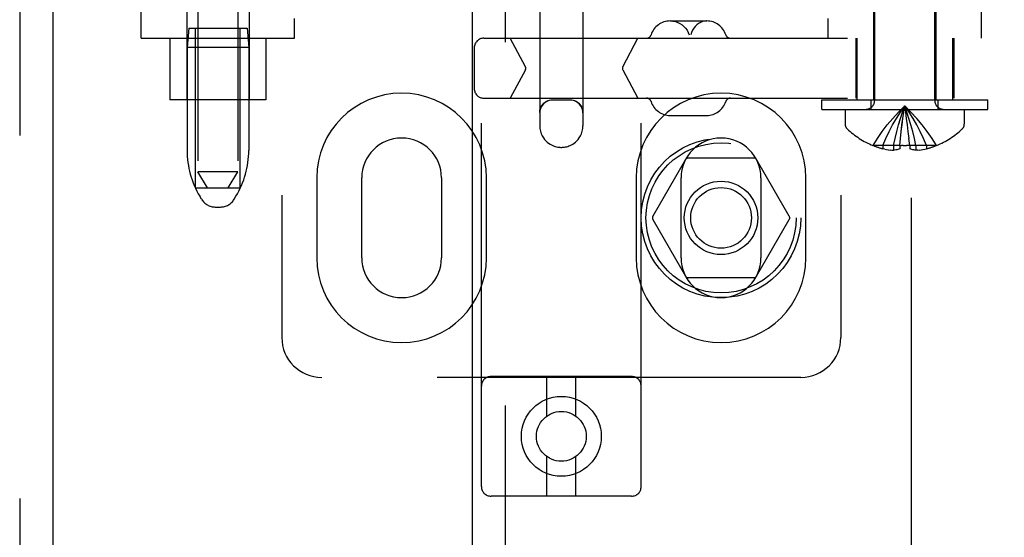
# Model space of a CAD drawing. Header units: inches. Extents: x 0 to 207, y 0 to 134.
# Tile 12 of 78: x 70.45 to 73.54, y 63.82 to 65.44. Entities that reach past the tile are written whole.
import ezdxf

# ---------------------------------------------------------------- set-up
doc = ezdxf.new("R2010")
doc.units = ezdxf.units.IN
doc.header["$LTSCALE"] = 11.383625
doc.header["$MEASUREMENT"] = 0
doc.linetypes.add('HIDDEN', pattern=[0.2, 0.1, -0.1])
for name, color, linetype in [('DEFAULT_2', 8, 'HIDDEN'), ('LEFTHAND_DOOR_ASSEMBLY', 7, 'CONTINUOUS'), ('RIGHTHAND_DOOR_ASSEMBLY', 7, 'CONTINUOUS')]:
    doc.layers.add(name, color=color, linetype=linetype)

msp = doc.modelspace()

# ---------------------------------------------------------------- linework, layer by layer
at = {"layer": 'DEFAULT_2', "color": 8, "linetype": 'HIDDEN'}
for p, q in [((73.2464, 36.4201), (73.2464, 97.4621)), ((71.9004, 63.974), (71.9004, 69.4745)), ((72.4004, 63.974), (72.4004, 69.4745)), ((71.2754, 69.4411), (71.2754, 64.4411)), ((73.0254, 69.4411), (73.0254, 64.4411)), ((71.0129, 68.4101), (71.0129, 64.9601)), ((71.1379, 68.4101), (71.1379, 64.9601)), ((72.0829, 66.2141), (72.0829, 65.1045)), ((72.2179, 66.2141), (72.2179, 65.1045)), ((73.1314, 65.1843), (73.1314, 66.0211)), ((73.3194, 65.1843), (73.3194, 66.0211)), ((70.8354, 65.3791), (70.8354, 65.6286)), ((70.9779, 65.6286), (70.9779, 65.1861)), ((71.1729, 65.6286), (71.1729, 65.1861)), ((73.1279, 65.6286), (73.1279, 65.1861)), ((73.3229, 65.6286), (73.3229, 65.1861)), ((73.4654, 65.3791), (73.4654, 65.6286)), ((71.3154, 65.3791), (71.3154, 65.4411)), ((72.9854, 65.3791), (72.9854, 65.4411)), ((70.9839, 65.4101), (70.9789, 65.3501)), ((70.9839, 65.4101), (71.1669, 65.4101)), ((71.0054, 64.9101), (71.0054, 65.4101)), ((71.1454, 64.9101), (71.1454, 65.4101)), ((71.1669, 65.4101), (71.1719, 65.3501)), ((72.491, 65.4331), (72.6057, 65.4331)), ((70.8354, 65.3791), (71.3154, 65.3791)), ((70.9254, 65.3791), (70.9254, 65.1861)), ((71.2254, 65.3791), (71.2254, 65.1861)), ((71.9078, 65.3791), (75.3664, 65.3791)), ((72.038, 65.2898), (71.9905, 65.3791)), ((72.3426, 65.2898), (72.3901, 65.3791)), ((73.0719, 65.3791), (73.0719, 65.1911)), ((73.0754, 65.3791), (73.0754, 65.1861)), ((73.3754, 65.3791), (73.3754, 65.1861)), ((73.3789, 65.3791), (73.3789, 65.1911)), ((71.1719, 65.3501), (70.9789, 65.3501)), ((70.9789, 65.3501), (70.9789, 65.0277)), ((71.1719, 65.3501), (71.1719, 65.0277)), ((71.8778, 65.3491), (71.8778, 65.2211)), ((72.038, 65.2804), (71.9905, 65.1911)), ((72.3426, 65.2804), (72.3901, 65.1911)), ((71.9078, 65.1911), (75.3664, 65.1911)), ((71.2254, 65.1861), (70.9254, 65.1861)), ((72.1779, 65.1852), (72.1229, 65.1852)), ((72.9654, 65.1861), (73.4854, 65.1861)), ((72.9654, 65.1561), (72.9654, 65.1861)), ((73.1204, 65.1561), (73.1204, 65.1861)), ((73.3304, 65.1561), (73.3304, 65.1861)), ((73.4854, 65.1561), (73.4854, 65.1861)), ((72.491, 65.1371), (72.6057, 65.1371)), ((72.9654, 65.1561), (73.4854, 65.1561)), ((73.0389, 65.1561), (73.0389, 65.1096)), ((73.234, 65.1074), (73.2313, 65.1279)), ((73.4119, 65.1561), (73.4119, 65.1096)), ((73.2364, 65.0865), (73.2339, 65.1076)), ((73.2099, 65.0428), (73.2121, 65.0652)), ((73.2388, 65.0649), (73.2364, 65.0867)), ((73.2409, 65.0428), (73.2387, 65.0652)), ((73.1261, 65.0432), (73.1259, 65.0428)), ((73.1271, 65.0428), (73.1261, 65.0432)), ((73.2099, 65.0428), (73.1271, 65.0428)), ((73.1569, 65.0428), (73.1569, 65.0327)), ((73.1905, 65.0428), (73.1905, 65.0278)), ((73.2099, 65.0432), (73.2151, 65.0429)), ((73.2099, 65.0428), (73.2099, 65.0432)), ((73.2099, 65.0428), (73.2099, 65.0327)), ((73.2202, 65.0428), (73.2151, 65.0429)), ((73.2409, 65.0432), (73.2409, 65.0428)), ((73.3237, 65.0428), (73.2409, 65.0428)), ((73.2409, 65.0428), (73.2409, 65.0327)), ((73.2603, 65.0428), (73.2603, 65.0278)), ((73.2939, 65.0428), (73.2939, 65.0327)), ((73.3247, 65.0432), (73.3237, 65.0428)), ((73.3247, 65.0432), (73.3249, 65.0428)), ((72.7529, 65.0036), (72.5479, 65.0036)), ((73.1629, 65.0314), (73.1569, 65.0327)), ((73.1626, 65.0315), (73.1687, 65.0303)), ((73.1683, 65.0304), (73.1744, 65.0294)), ((73.1739, 65.0295), (73.1799, 65.0287)), ((73.1795, 65.0288), (73.1853, 65.0282)), ((73.185, 65.0282), (73.1905, 65.0278)), ((73.2658, 65.0282), (73.2603, 65.0278)), ((73.2655, 65.0282), (73.2713, 65.0288)), ((73.2709, 65.0287), (73.2769, 65.0295)), ((73.2764, 65.0294), (73.2825, 65.0304)), ((73.2821, 65.0303), (73.2882, 65.0315)), ((73.2879, 65.0314), (73.2939, 65.0327)), ((72.5393, 64.9986), (72.4368, 64.8211)), ((72.864, 64.8211), (72.7615, 64.9986)), ((71.1379, 64.9601), (71.0129, 64.9601)), ((71.0429, 64.9101), (71.0129, 64.9601)), ((71.1079, 64.9101), (71.1379, 64.9601)), ((71.3848, 64.9411), (71.3848, 64.6911)), ((71.5254, 64.6911), (71.5254, 64.9411)), ((71.7754, 64.9411), (71.7754, 64.6911)), ((71.916, 64.6911), (71.916, 64.9411)), ((72.3848, 64.9411), (72.3848, 64.6911)), ((72.5254, 64.6911), (72.5254, 64.9411)), ((72.7754, 64.9411), (72.7754, 64.6911)), ((72.916, 64.6911), (72.916, 64.9411)), ((71.0054, 64.9101), (71.1454, 64.9101)), ((71.0243, 64.8744), (71.0188, 64.8836)), ((71.1265, 64.8744), (71.132, 64.8836)), ((71.0672, 64.8501), (71.0836, 64.8501)), ((72.4368, 64.8111), (72.5393, 64.6336)), ((72.7615, 64.6336), (72.864, 64.8111)), ((72.7529, 64.6286), (72.5479, 64.6286)), ((72.9004, 64.3161), (71.4004, 64.3161)), ((72.3704, 64.319), (71.9304, 64.319)), ((72.1054, 64.1952), (72.1054, 64.319)), ((72.1954, 64.1952), (72.1954, 64.319)), ((72.1054, 63.944), (72.1054, 64.0677)), ((72.1954, 63.944), (72.1954, 64.0677)), ((72.3704, 63.944), (71.9304, 63.944))]:
    msp.add_line(p, q, dxfattribs=at)
for points in [[(72.4921, 65.4331), (72.4998, 65.4326), (72.5074, 65.4311), (72.5147, 65.4287), (72.5217, 65.4253), (72.5282, 65.4211), (72.5341, 65.416), (72.5394, 65.4103), (72.5439, 65.4039), (72.5476, 65.3969), (72.5504, 65.3896)], [(72.6047, 65.4331), (72.5982, 65.4326), (72.5918, 65.4311), (72.5856, 65.4287), (72.5797, 65.4253), (72.5743, 65.4211), (72.5692, 65.416), (72.5648, 65.4103), (72.561, 65.4039), (72.5578, 65.3969), (72.5555, 65.3896)], [(72.0829, 65.1463), (72.0833, 65.1521), (72.0845, 65.1576), (72.0865, 65.1628), (72.0891, 65.1675), (72.0923, 65.1718), (72.0959, 65.1755), (72.0999, 65.1787), (72.1043, 65.1813), (72.1088, 65.1834), (72.1134, 65.1848), (72.1182, 65.1856), (72.1229, 65.1859)], [(72.1229, 65.1852), (72.1177, 65.1848), (72.1126, 65.1838), (72.1076, 65.1821), (72.1029, 65.1798), (72.0986, 65.1769), (72.0946, 65.1735), (72.0912, 65.1695), (72.0883, 65.1652), (72.086, 65.1605), (72.0843, 65.1555), (72.0832, 65.1504), (72.0829, 65.1452)], [(72.1779, 65.1859), (72.1826, 65.1856), (72.1874, 65.1848), (72.192, 65.1834), (72.1965, 65.1813), (72.2009, 65.1787), (72.2049, 65.1755), (72.2085, 65.1718), (72.2117, 65.1675), (72.2143, 65.1628), (72.2163, 65.1576), (72.2175, 65.1521), (72.2179, 65.1463)], [(72.2179, 65.1452), (72.2176, 65.1504), (72.2165, 65.1555), (72.2149, 65.1605), (72.2125, 65.1652), (72.2096, 65.1695), (72.2062, 65.1735), (72.2022, 65.1769), (72.1979, 65.1798), (72.1932, 65.1821), (72.1882, 65.1838), (72.1831, 65.1848), (72.1779, 65.1852)], [(73.1261, 65.0432), (73.1398, 65.0652), (73.1547, 65.0867), (73.1706, 65.1076), (73.1878, 65.1279), (73.206, 65.1476), (73.2254, 65.1668)], [(73.1569, 65.0428), (73.1663, 65.0649), (73.1766, 65.0865), (73.1876, 65.1074), (73.1994, 65.1278), (73.212, 65.1476), (73.2254, 65.1668)], [(73.1905, 65.0428), (73.1953, 65.0649), (73.2005, 65.0865), (73.2061, 65.1074), (73.2122, 65.1278), (73.2186, 65.1476), (73.2254, 65.1668)], [(73.2144, 65.0865), (73.2168, 65.1074), (73.2195, 65.1278), (73.2224, 65.1476), (73.2254, 65.1668)], [(73.3247, 65.0432), (73.311, 65.0652), (73.2961, 65.0867), (73.2802, 65.1076), (73.263, 65.1279), (73.2448, 65.1476), (73.2254, 65.1668)], [(73.2939, 65.0428), (73.2845, 65.0649), (73.2742, 65.0865), (73.2632, 65.1074), (73.2514, 65.1278), (73.2388, 65.1476), (73.2254, 65.1668)], [(73.2603, 65.0428), (73.2555, 65.0649), (73.2503, 65.0865), (73.2447, 65.1074), (73.2386, 65.1278), (73.2322, 65.1476), (73.2254, 65.1668)], [(73.2313, 65.1279), (73.2284, 65.1476), (73.2254, 65.1668)], [(73.2313, 65.1278), (73.2284, 65.1476), (73.2254, 65.1668)], [(73.212, 65.0649), (73.2144, 65.0867), (73.2169, 65.1076), (73.2195, 65.1279), (73.2224, 65.1476)], [(72.0829, 65.1045), (72.0835, 65.0957), (72.0851, 65.0874), (72.0876, 65.0798), (72.0908, 65.0729), (72.0943, 65.067), (72.0981, 65.0619), (72.1021, 65.0574), (72.1063, 65.0534), (72.1107, 65.05), (72.1151, 65.047), (72.1194, 65.0446), (72.1236, 65.0426), (72.1277, 65.041), (72.1316, 65.0397), (72.1354, 65.0387), (72.139, 65.038), (72.1423, 65.0375), (72.1455, 65.0372), (72.1486, 65.0371), (72.1515, 65.037), (72.1545, 65.0372), (72.1574, 65.0374), (72.1604, 65.0378), (72.1636, 65.0383), (72.1669, 65.0391), (72.1704, 65.0401), (72.1741, 65.0414), (72.178, 65.0429), (72.1821, 65.0449), (72.1862, 65.0473), (72.1905, 65.0502), (72.1947, 65.0536), (72.1988, 65.0574), (72.2027, 65.0619), (72.2065, 65.067), (72.21, 65.0728), (72.2132, 65.0797), (72.2157, 65.0874), (72.2173, 65.0957), (72.2179, 65.1045)], [(73.2202, 65.0428), (73.2254, 65.0428), (73.2306, 65.0428)], [(73.2409, 65.0432), (73.2357, 65.0429), (73.2306, 65.0428)], [(73.2099, 65.0327), (73.2067, 65.0315), (73.2035, 65.0304), (73.2002, 65.0295), (73.197, 65.0288), (73.1937, 65.0282), (73.1905, 65.0278)], [(73.2603, 65.0278), (73.2571, 65.0282), (73.2538, 65.0288), (73.2506, 65.0295), (73.2474, 65.0304), (73.2441, 65.0315), (73.2409, 65.0327)]]:
    msp.add_lwpolyline(points, dxfattribs=at)
for centre, radius in [((72.6504, 64.8161), 0.25), ((72.6504, 64.8161), 0.235), ((72.6504, 64.8161), 0.115), ((72.6504, 64.8161), 0.095), ((72.1504, 64.1315), 0.125), ((72.1504, 64.1315), 0.078)]:
    msp.add_circle(centre, radius, dxfattribs=at)
for centre, radius, start, end in [((72.491, 65.3706), 0.0625, 90, 162.3485), ((72.6057, 65.3706), 0.0625, 17.6515, 90), ((71.9078, 65.3491), 0.03, 90, 180), ((72.4171, 65.3941), 0.015, 270, 342.3485), ((72.6796, 65.3941), 0.015, 197.6515, 270), ((72.0292, 65.2851), 0.01, 332, 28), ((72.3514, 65.2851), 0.01, 152, 208), ((71.9078, 65.2211), 0.03, 180, 270), ((71.6504, 64.9411), 0.2656, 0, 180), ((72.6504, 64.9411), 0.2656, 0, 180), ((72.4171, 65.1761), 0.015, 17.6515, 90), ((72.6796, 65.1761), 0.015, 90, 162.3485), ((72.491, 65.1996), 0.0625, 197.6515, 270), ((72.6057, 65.1996), 0.0625, 270, 342.3485), ((73.1032, 65.1843), 0.0282, 270, 360), ((73.3476, 65.1843), 0.0282, 180, 270), ((73.0589, 65.1096), 0.02, 180, 226.4862), ((73.3919, 65.1096), 0.02, 313.5138, 360), ((71.6504, 64.9411), 0.125, 0, 180), ((72.6504, 64.9411), 0.125, 0, 180), ((73.2254, 65.2849), 0.2618, 226.4862, 247.6643), ((73.2254, 65.2849), 0.2618, 292.3357, 313.5138), ((73.2254, 65.2849), 0.2614, 247.9106, 254.8059), ((73.2254, 65.2849), 0.2614, 285.1941, 292.0894), ((71.2589, 65.0277), 0.28, 180, 210.9637), ((70.8919, 65.0277), 0.28, 329.0363, 360), ((72.5479, 64.9936), 0.01, 90.0034, 149.9992), ((72.7529, 64.9936), 0.01, 30.0031, 89.9988), ((71.0672, 64.9001), 0.05, 210.9637, 270), ((71.0836, 64.9001), 0.05, 270, 329.0363), ((72.4454, 64.8161), 0.01, 150.0037, 209.9986), ((72.8554, 64.8161), 0.01, 330.0037, 29.9986), ((71.6504, 64.6911), 0.2656, 180, 360), ((71.6504, 64.6911), 0.125, 180, 360), ((72.6504, 64.6911), 0.2656, 180, 360), ((72.6504, 64.6911), 0.125, 180, 360), ((72.5479, 64.6386), 0.01, 210.0031, 269.9988), ((72.7529, 64.6386), 0.01, 270.0034, 329.9992), ((71.4004, 64.4411), 0.125, 180, 270), ((72.9004, 64.4411), 0.125, 270, 360), ((71.9304, 64.289), 0.03, 90, 180), ((72.3704, 64.289), 0.03, 0, 90), ((71.9304, 63.974), 0.03, 180, 270), ((72.3704, 63.974), 0.03, 270, 360)]:
    msp.add_arc(centre, radius, start, end, dxfattribs=at)
msp.add_ellipse((72.1504, 65.1864), major_axis=(0.0675, 0), ratio=0.009135, start_param=4.292776, end_param=5.132002, dxfattribs=at)
at = {"layer": 'LEFTHAND_DOOR_ASSEMBLY', "color": 8, "linetype": 'HIDDEN'}
msp.add_line((70.4549, 98.0871), (70.4549, 35.7951), dxfattribs=at)
at = {"layer": 'LEFTHAND_DOOR_ASSEMBLY', "color": 3, "linetype": 'Continuous'}
msp.add_line((70.5589, 98.0871), (70.5589, 35.7951), dxfattribs=at)
at = {"layer": 'RIGHTHAND_DOOR_ASSEMBLY', "color": 8, "linetype": 'HIDDEN'}
msp.add_line((71.9754, 58.5361), (71.9754, 75.3461), dxfattribs=at)
at = {"layer": 'RIGHTHAND_DOOR_ASSEMBLY', "color": 3, "linetype": 'Continuous'}
msp.add_line((71.8714, 75.1911), (71.8714, 58.6911), dxfattribs=at)

doc.saveas('drawing.dxf')
